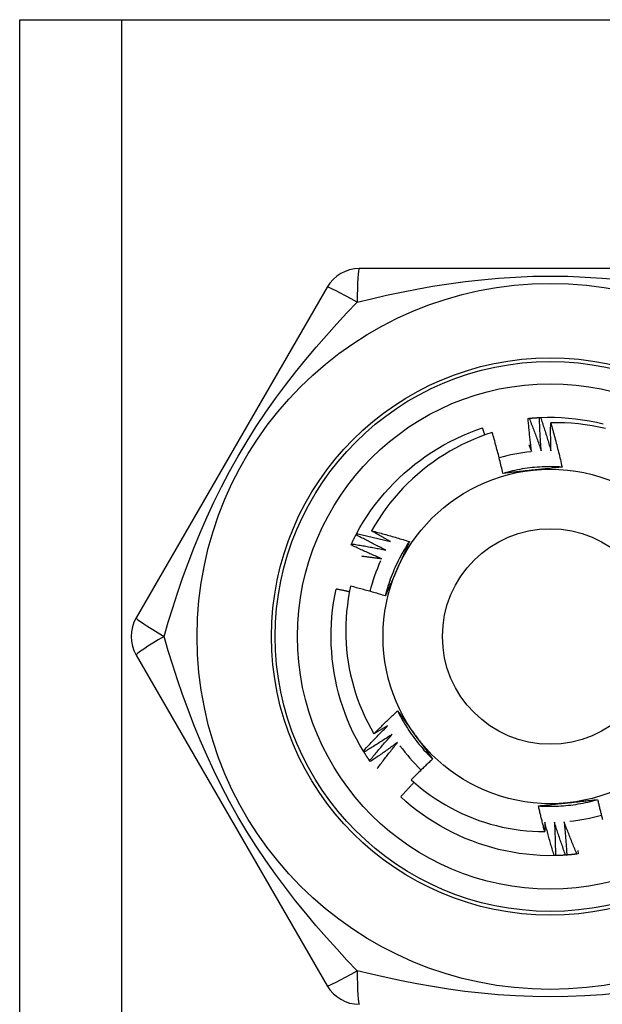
# Model space of a CAD drawing. Header units: inches. Extents: x 2 to 104, y 2 to 68.
# Tile 58 of 98: x 28.188 to 28.58, y 48.745 to 49.407. Entities that reach past the tile are written whole.
import ezdxf

# ---------------------------------------------------------------- set-up
doc = ezdxf.new("R2010")
doc.units = ezdxf.units.IN
doc.header["$LTSCALE"] = 6.250991
doc.header["$MEASUREMENT"] = 0
doc.layers.add('Visible Edges(ANSI)', color=7, linetype='Continuous', lineweight=25)
doc.layers.add('Visible Tangent Edges(ANSI)', color=7, linetype='Continuous', lineweight=25)

msp = doc.modelspace()

# ---------------------------------------------------------------- linework, layer by layer
at = {"layer": 'Visible Edges(ANSI)'}
for p, q in [((28.18799, 49.4069), (28.25633, 49.4069)), ((28.18799, 22.34672), (28.18799, 49.4069)), ((28.25633, 49.4069), (28.83286, 49.4069)), ((28.67296, 49.23952), (28.41623, 49.23952)), ((28.39459, 49.22703), (28.26623, 49.00469)), ((28.52968, 49.13883), (28.53044, 49.13891)), ((28.53731, 49.13941), (28.53807, 49.13945)), ((28.41405, 49.06063), (28.41441, 49.06131)), ((28.41067, 49.05376), (28.411, 49.05445)), ((28.26623, 48.97971), (28.39459, 48.75737)), ((28.41939, 48.91444), (28.41898, 48.91509)), ((28.42359, 48.90804), (28.42315, 48.90867)), ((28.54806, 48.84485), (28.54729, 48.84483)), ((28.5557, 48.84523), (28.55494, 48.84517)), ((28.56331, 48.846), (28.56255, 48.84591)), ((28.56306, 48.84825), (28.56331, 48.846))]:
    msp.add_line(p, q, dxfattribs=at)
at = {"layer": 'Visible Edges(ANSI)', "flags": 128}
for points in [[(28.53209, 49.11648), (28.53197, 49.11741), (28.53185, 49.11834), (28.53173, 49.11927), (28.53162, 49.1202), (28.5315, 49.12113), (28.53139, 49.12206), (28.53128, 49.12299), (28.53117, 49.12392), (28.53106, 49.12485), (28.53096, 49.12578), (28.53085, 49.12671), (28.53075, 49.12764), (28.53065, 49.12857), (28.53055, 49.1295), (28.53046, 49.13044), (28.53036, 49.13137), (28.53027, 49.1323), (28.53018, 49.13323), (28.53009, 49.13417), (28.53001, 49.1351), (28.52992, 49.13603), (28.52984, 49.13697), (28.52976, 49.1379), (28.52968, 49.13883)], [(28.53044, 49.13891), (28.53073, 49.13894), (28.53101, 49.13896), (28.5313, 49.13899), (28.53158, 49.13902), (28.53187, 49.13904), (28.53215, 49.13907), (28.53244, 49.13909), (28.53273, 49.13911), (28.53301, 49.13914), (28.5333, 49.13916), (28.53358, 49.13918), (28.53387, 49.1392), (28.53416, 49.13922), (28.53444, 49.13924), (28.53473, 49.13926), (28.53502, 49.13928), (28.5353, 49.1393), (28.53559, 49.13931), (28.53587, 49.13933), (28.53616, 49.13935), (28.53645, 49.13936), (28.53673, 49.13938), (28.53702, 49.13939), (28.53731, 49.1394)], [(28.53044, 49.13891), (28.5308, 49.138), (28.53115, 49.1371), (28.53151, 49.13619), (28.53186, 49.13528), (28.53221, 49.13437), (28.53256, 49.13346), (28.53291, 49.13255), (28.53326, 49.13164), (28.5336, 49.13073), (28.53394, 49.12982), (28.53429, 49.1289), (28.53462, 49.12799), (28.53496, 49.12707), (28.5353, 49.12616), (28.53563, 49.12524), (28.53596, 49.12433), (28.53629, 49.12341), (28.53662, 49.12249), (28.53695, 49.12157), (28.53727, 49.12065), (28.5376, 49.11973), (28.53792, 49.11881), (28.53824, 49.11789), (28.53856, 49.11696)], [(28.53856, 49.11696), (28.53848, 49.1179), (28.53841, 49.11883), (28.53834, 49.11977), (28.53828, 49.1207), (28.53821, 49.12163), (28.53815, 49.12257), (28.53808, 49.1235), (28.53802, 49.12444), (28.53797, 49.12537), (28.53791, 49.12631), (28.53785, 49.12724), (28.5378, 49.12818), (28.53775, 49.12911), (28.5377, 49.13005), (28.53765, 49.13098), (28.53761, 49.13192), (28.53756, 49.13286), (28.53752, 49.13379), (28.53748, 49.13473), (28.53744, 49.13566), (28.53741, 49.1366), (28.53737, 49.13754), (28.53734, 49.13847), (28.53731, 49.13941)], [(28.53807, 49.13945), (28.54279, 49.13958), (28.54751, 49.13955), (28.55223, 49.13937), (28.55693, 49.13903), (28.56162, 49.13855), (28.5663, 49.13791), (28.57095, 49.13713), (28.57558, 49.13619), (28.58017, 49.13511)], [(28.53807, 49.13945), (28.53838, 49.13852), (28.53869, 49.1376), (28.539, 49.13667), (28.53931, 49.13575), (28.53961, 49.13482), (28.53991, 49.1339), (28.54021, 49.13297), (28.54051, 49.13204), (28.54081, 49.13111), (28.5411, 49.13018), (28.54139, 49.12925), (28.54169, 49.12832), (28.54198, 49.12739), (28.54226, 49.12646), (28.54255, 49.12553), (28.54283, 49.1246), (28.54312, 49.12366), (28.5434, 49.12273), (28.54367, 49.12179), (28.54395, 49.12086), (28.54423, 49.11992), (28.5445, 49.11898), (28.54477, 49.11805), (28.54504, 49.11711)], [(28.54504, 49.11711), (28.54502, 49.11789), (28.545, 49.11867), (28.54498, 49.11945), (28.54497, 49.12023), (28.54495, 49.12101), (28.54494, 49.12179), (28.54492, 49.12257), (28.54491, 49.12336), (28.5449, 49.12414), (28.54489, 49.12492), (28.54488, 49.1257), (28.54488, 49.12648), (28.54487, 49.12726), (28.54487, 49.12804), (28.54487, 49.12882), (28.54486, 49.1296), (28.54486, 49.13039), (28.54487, 49.13117), (28.54487, 49.13195), (28.54487, 49.13273), (28.54488, 49.13351), (28.54488, 49.13429), (28.54489, 49.13507), (28.5449, 49.13586)], [(28.58176, 49.13203), (28.57723, 49.13302), (28.57267, 49.13387), (28.56808, 49.13457), (28.56347, 49.13513), (28.55885, 49.13553), (28.55421, 49.13579), (28.54956, 49.1359), (28.5449, 49.13586)], [(28.5449, 49.13586), (28.54525, 49.13463), (28.5456, 49.1334), (28.54595, 49.13216), (28.54629, 49.13093), (28.54663, 49.1297), (28.54697, 49.12846), (28.54731, 49.12723), (28.54764, 49.12599), (28.54797, 49.12476), (28.54829, 49.12352), (28.54861, 49.12228), (28.54893, 49.12104), (28.54925, 49.1198), (28.54956, 49.11856), (28.54987, 49.11732), (28.55018, 49.11608), (28.55048, 49.11483), (28.55078, 49.11359), (28.55107, 49.11234), (28.55137, 49.1111), (28.55166, 49.10985), (28.55195, 49.1086), (28.55223, 49.10735), (28.55251, 49.10611)], [(28.41441, 49.06131), (28.41669, 49.06544), (28.41911, 49.06949), (28.42166, 49.07346), (28.42433, 49.07734), (28.42713, 49.08114), (28.43005, 49.08484), (28.43309, 49.08845), (28.43624, 49.09197), (28.4395, 49.09538), (28.44287, 49.09869), (28.44634, 49.10189), (28.44991, 49.10498), (28.45357, 49.10796), (28.45732, 49.11082), (28.46116, 49.11356), (28.46509, 49.11618), (28.46909, 49.11868), (28.47317, 49.12105), (28.47733, 49.12328), (28.48155, 49.12538), (28.48584, 49.12735), (28.49019, 49.12917), (28.4946, 49.13085), (28.49907, 49.13238)], [(28.50562, 49.12931), (28.50138, 49.12791), (28.49718, 49.12637), (28.49303, 49.12469), (28.48893, 49.12289), (28.4849, 49.12096), (28.48093, 49.1189), (28.47704, 49.11672), (28.47321, 49.11443), (28.46946, 49.11201), (28.46579, 49.10948), (28.46221, 49.10683), (28.4587, 49.10407), (28.45528, 49.1012), (28.45196, 49.09822), (28.44872, 49.09513), (28.44558, 49.09194), (28.44255, 49.08865), (28.43963, 49.08527), (28.43682, 49.0818), (28.43412, 49.07825), (28.43154, 49.07461), (28.42908, 49.0709), (28.42673, 49.06711), (28.42451, 49.06324)], [(28.50067, 49.12765), (28.5006, 49.12785), (28.50053, 49.12805), (28.50047, 49.12825), (28.5004, 49.12844), (28.50034, 49.12864), (28.50027, 49.12884), (28.5002, 49.12904), (28.50014, 49.12923), (28.50007, 49.12943), (28.50001, 49.12963), (28.49994, 49.12982), (28.49987, 49.13002), (28.49981, 49.13022), (28.49974, 49.13042), (28.49967, 49.13061), (28.4996, 49.13081), (28.49954, 49.13101), (28.49947, 49.1312), (28.4994, 49.1314), (28.49934, 49.1316), (28.49927, 49.13179), (28.4992, 49.13199), (28.49913, 49.13219), (28.49907, 49.13238)], [(28.51277, 49.10185), (28.5125, 49.10301), (28.51223, 49.10416), (28.51196, 49.10531), (28.51169, 49.10646), (28.51141, 49.10761), (28.51113, 49.10876), (28.51085, 49.10991), (28.51057, 49.11106), (28.51028, 49.1122), (28.50999, 49.11335), (28.5097, 49.1145), (28.5094, 49.11564), (28.5091, 49.11678), (28.5088, 49.11793), (28.50849, 49.11907), (28.50818, 49.12021), (28.50787, 49.12135), (28.50756, 49.12249), (28.50724, 49.12363), (28.50692, 49.12477), (28.5066, 49.12591), (28.50628, 49.12704), (28.50595, 49.12818), (28.50562, 49.12931)], [(28.53027, 49.12094), (28.53035, 49.12076), (28.53042, 49.12057), (28.5305, 49.12039), (28.53058, 49.1202), (28.53065, 49.12001), (28.53073, 49.11983), (28.5308, 49.11964), (28.53088, 49.11946), (28.53096, 49.11927), (28.53103, 49.11909), (28.53111, 49.1189), (28.53118, 49.11872), (28.53126, 49.11853), (28.53134, 49.11834), (28.53141, 49.11816), (28.53149, 49.11797), (28.53156, 49.11779), (28.53164, 49.1176), (28.53171, 49.11741), (28.53179, 49.11723), (28.53187, 49.11704), (28.53194, 49.11686), (28.53202, 49.11667), (28.53209, 49.11648)], [(28.55251, 49.10611), (28.55084, 49.10621), (28.54917, 49.10628), (28.54749, 49.10634), (28.54582, 49.10636), (28.54414, 49.10637), (28.54247, 49.10635), (28.5408, 49.1063), (28.53912, 49.10623), (28.53745, 49.10614), (28.53578, 49.10602), (28.53411, 49.10588), (28.53245, 49.10572), (28.53078, 49.10553), (28.52912, 49.10531), (28.52747, 49.10508), (28.52581, 49.10481), (28.52417, 49.10453), (28.52252, 49.10422), (28.52088, 49.10388), (28.51925, 49.10352), (28.51762, 49.10314), (28.51599, 49.10274), (28.51438, 49.10231), (28.51276, 49.10185)], [(28.53284, 49.104), (28.532, 49.10391), (28.53116, 49.10382), (28.53032, 49.10374), (28.52947, 49.10365), (28.52863, 49.10356), (28.52779, 49.10347), (28.52695, 49.10338), (28.52612, 49.10329), (28.52528, 49.1032), (28.52444, 49.10312), (28.5236, 49.10303), (28.52277, 49.10294), (28.52193, 49.10285), (28.5211, 49.10276), (28.52026, 49.10267), (28.51943, 49.10258), (28.51859, 49.10249), (28.51776, 49.1024), (28.51693, 49.10231), (28.51609, 49.10222), (28.51526, 49.10213), (28.51443, 49.10204), (28.5136, 49.10195), (28.51277, 49.10185)], [(28.55251, 49.10611), (28.5517, 49.10602), (28.55088, 49.10593), (28.55007, 49.10584), (28.54925, 49.10575), (28.54844, 49.10566), (28.54762, 49.10557), (28.5468, 49.10548), (28.54599, 49.10539), (28.54517, 49.10531), (28.54435, 49.10522), (28.54354, 49.10513), (28.54272, 49.10504), (28.5419, 49.10496), (28.54108, 49.10487), (28.54026, 49.10478), (28.53944, 49.1047), (28.53862, 49.10461), (28.53779, 49.10452), (28.53697, 49.10444), (28.53615, 49.10435), (28.53532, 49.10426), (28.5345, 49.10418), (28.53367, 49.10409), (28.53284, 49.104)], [(28.42451, 49.06324), (28.42557, 49.06297), (28.42664, 49.06269), (28.4277, 49.06241), (28.42877, 49.06213), (28.42983, 49.06184), (28.43089, 49.06156), (28.43195, 49.06127), (28.43302, 49.06098), (28.43408, 49.06069), (28.43514, 49.06039), (28.43619, 49.06009), (28.43725, 49.05979), (28.43831, 49.05949), (28.43937, 49.05918), (28.44043, 49.05888), (28.44148, 49.05857), (28.44254, 49.05826), (28.44359, 49.05794), (28.44465, 49.05762), (28.4457, 49.05731), (28.44675, 49.05698), (28.44781, 49.05666), (28.44886, 49.05634), (28.44991, 49.05601)], [(28.43719, 49.05597), (28.43666, 49.05627), (28.43613, 49.05656), (28.43559, 49.05686), (28.43506, 49.05716), (28.43453, 49.05745), (28.434, 49.05775), (28.43347, 49.05805), (28.43294, 49.05835), (28.43241, 49.05865), (28.43188, 49.05895), (28.43135, 49.05925), (28.43082, 49.05956), (28.4303, 49.05986), (28.42977, 49.06016), (28.42924, 49.06047), (28.42871, 49.06077), (28.42819, 49.06108), (28.42766, 49.06139), (28.42713, 49.06169), (28.42661, 49.062), (28.42608, 49.06231), (28.42556, 49.06262), (28.42503, 49.06293), (28.42451, 49.06324)], [(28.411, 49.05445), (28.41112, 49.05471), (28.41124, 49.05497), (28.41136, 49.05523), (28.41149, 49.05549), (28.41161, 49.05575), (28.41173, 49.05601), (28.41186, 49.05627), (28.41198, 49.05653), (28.41211, 49.05679), (28.41223, 49.05704), (28.41236, 49.0573), (28.41249, 49.05756), (28.41262, 49.05781), (28.41274, 49.05807), (28.41287, 49.05833), (28.413, 49.05858), (28.41313, 49.05884), (28.41326, 49.0591), (28.41339, 49.05935), (28.41352, 49.05961), (28.41366, 49.05986), (28.41379, 49.06011), (28.41392, 49.06037), (28.41406, 49.06062)], [(28.43403, 49.05031), (28.43318, 49.05072), (28.43234, 49.05114), (28.4315, 49.05155), (28.43066, 49.05197), (28.42983, 49.05238), (28.42899, 49.0528), (28.42815, 49.05322), (28.42732, 49.05364), (28.42648, 49.05407), (28.42565, 49.05449), (28.42481, 49.05492), (28.42398, 49.05535), (28.42315, 49.05578), (28.42232, 49.05621), (28.42149, 49.05665), (28.42066, 49.05708), (28.41983, 49.05752), (28.419, 49.05796), (28.41817, 49.0584), (28.41735, 49.05884), (28.41652, 49.05929), (28.4157, 49.05973), (28.41487, 49.06018), (28.41405, 49.06063)], [(28.41441, 49.06131), (28.41536, 49.0611), (28.41631, 49.0609), (28.41727, 49.0607), (28.41822, 49.06049), (28.41917, 49.06028), (28.42012, 49.06007), (28.42107, 49.05986), (28.42203, 49.05965), (28.42298, 49.05943), (28.42393, 49.05921), (28.42488, 49.05899), (28.42583, 49.05877), (28.42678, 49.05855), (28.42772, 49.05832), (28.42867, 49.0581), (28.42962, 49.05787), (28.43057, 49.05764), (28.43152, 49.05741), (28.43246, 49.05717), (28.43341, 49.05694), (28.43436, 49.0567), (28.4353, 49.05646), (28.43625, 49.05622), (28.43719, 49.05597)], [(28.44991, 49.05601), (28.44898, 49.05461), (28.44808, 49.0532), (28.4472, 49.05178), (28.44634, 49.05034), (28.4455, 49.04889), (28.44468, 49.04743), (28.44388, 49.04596), (28.4431, 49.04448), (28.44235, 49.04298), (28.44161, 49.04148), (28.4409, 49.03996), (28.44021, 49.03844), (28.43955, 49.0369), (28.4389, 49.03536), (28.43828, 49.0338), (28.43768, 49.03224), (28.4371, 49.03067), (28.43655, 49.02909), (28.43602, 49.0275), (28.43551, 49.02591), (28.43503, 49.02431), (28.43457, 49.0227), (28.43413, 49.02108), (28.43372, 49.01946)], [(28.44991, 49.05601), (28.44958, 49.05526), (28.44925, 49.05451), (28.44892, 49.05376), (28.44859, 49.05301), (28.44826, 49.05226), (28.44793, 49.0515), (28.44759, 49.05075), (28.44726, 49.05), (28.44693, 49.04925), (28.4466, 49.0485), (28.44626, 49.04775), (28.44593, 49.047), (28.4456, 49.04624), (28.44526, 49.04549), (28.44493, 49.04474), (28.44459, 49.04398), (28.44426, 49.04323), (28.44392, 49.04247), (28.44358, 49.04172), (28.44325, 49.04096), (28.44291, 49.0402), (28.44257, 49.03944), (28.44224, 49.03868), (28.4419, 49.03792)], [(28.43116, 49.0445), (28.4303, 49.04486), (28.42944, 49.04523), (28.42858, 49.0456), (28.42772, 49.04597), (28.42686, 49.04634), (28.426, 49.04672), (28.42514, 49.0471), (28.42429, 49.04747), (28.42343, 49.04785), (28.42257, 49.04824), (28.42172, 49.04862), (28.42087, 49.04901), (28.42001, 49.04939), (28.41916, 49.04978), (28.41831, 49.05017), (28.41746, 49.05056), (28.41661, 49.05096), (28.41576, 49.05135), (28.41491, 49.05175), (28.41406, 49.05215), (28.41321, 49.05255), (28.41237, 49.05295), (28.41152, 49.05335), (28.41067, 49.05376)], [(28.411, 49.05445), (28.41196, 49.0543), (28.41292, 49.05415), (28.41388, 49.054), (28.41485, 49.05384), (28.41581, 49.05368), (28.41677, 49.05352), (28.41773, 49.05336), (28.41869, 49.05319), (28.41965, 49.05303), (28.42061, 49.05286), (28.42157, 49.05269), (28.42253, 49.05252), (28.42349, 49.05234), (28.42445, 49.05217), (28.42541, 49.05199), (28.42637, 49.05181), (28.42733, 49.05163), (28.42828, 49.05145), (28.42924, 49.05126), (28.4302, 49.05108), (28.43116, 49.05089), (28.43211, 49.0507), (28.43307, 49.05051), (28.43403, 49.05031)], [(28.41772, 49.04633), (28.41828, 49.04626), (28.41884, 49.04619), (28.4194, 49.04612), (28.41996, 49.04605), (28.42052, 49.04598), (28.42108, 49.04591), (28.42164, 49.04583), (28.4222, 49.04576), (28.42276, 49.04569), (28.42332, 49.04561), (28.42388, 49.04553), (28.42444, 49.04546), (28.425, 49.04538), (28.42556, 49.0453), (28.42612, 49.04523), (28.42668, 49.04515), (28.42724, 49.04507), (28.4278, 49.04499), (28.42836, 49.04491), (28.42892, 49.04483), (28.42948, 49.04474), (28.43004, 49.04466), (28.4306, 49.04458), (28.43116, 49.0445)], [(28.4419, 49.03792), (28.44155, 49.03715), (28.44121, 49.03637), (28.44086, 49.0356), (28.44052, 49.03483), (28.44017, 49.03406), (28.43983, 49.03328), (28.43949, 49.03251), (28.43915, 49.03174), (28.4388, 49.03097), (28.43846, 49.0302), (28.43812, 49.02943), (28.43778, 49.02866), (28.43744, 49.0279), (28.4371, 49.02713), (28.43676, 49.02636), (28.43642, 49.02559), (28.43608, 49.02483), (28.43574, 49.02406), (28.4354, 49.02329), (28.43506, 49.02253), (28.43473, 49.02176), (28.43439, 49.02099), (28.43405, 49.02023), (28.43372, 49.01946)], [(28.41898, 48.91509), (28.41658, 48.91915), (28.41432, 48.92329), (28.41219, 48.9275), (28.4102, 48.93178), (28.40835, 48.93612), (28.40664, 48.94052), (28.40507, 48.94497), (28.40364, 48.94947), (28.40236, 48.95401), (28.40122, 48.95859), (28.40022, 48.9632), (28.39936, 48.96784), (28.39866, 48.97251), (28.3981, 48.9772), (28.39768, 48.9819), (28.39741, 48.98661), (28.3973, 48.99133), (28.39733, 48.99604), (28.39751, 49.00076), (28.39784, 49.00546), (28.39833, 49.01016), (28.39896, 49.01483), (28.39975, 49.01948), (28.4007, 49.02411)], [(28.40962, 49.0222), (28.40925, 49.02229), (28.40888, 49.02237), (28.40851, 49.02245), (28.40813, 49.02253), (28.40776, 49.02262), (28.40739, 49.0227), (28.40702, 49.02278), (28.40665, 49.02286), (28.40628, 49.02294), (28.40591, 49.02302), (28.40554, 49.0231), (28.40516, 49.02318), (28.40479, 49.02326), (28.40442, 49.02334), (28.40405, 49.02341), (28.40368, 49.02349), (28.4033, 49.02357), (28.40293, 49.02365), (28.40256, 49.02373), (28.40219, 49.0238), (28.40182, 49.02388), (28.40144, 49.02396), (28.40107, 49.02403), (28.4007, 49.02411)], [(28.4104, 49.026), (28.40954, 49.02181), (28.40881, 49.01759), (28.40821, 49.01335), (28.40774, 49.0091), (28.40741, 49.00482), (28.40721, 49.00054), (28.40714, 48.99624), (28.4072, 48.99195), (28.4074, 48.98766), (28.40773, 48.98339), (28.4082, 48.97913), (28.4088, 48.97489), (28.40953, 48.97068), (28.41039, 48.96649), (28.41138, 48.96232), (28.4125, 48.95819), (28.41375, 48.9541), (28.41514, 48.95004), (28.41665, 48.94602), (28.41829, 48.94205), (28.42005, 48.93814), (28.42193, 48.93429), (28.42393, 48.9305), (28.42605, 48.92678)], [(28.43372, 49.01946), (28.43275, 49.01976), (28.43179, 49.02005), (28.43082, 49.02034), (28.42985, 49.02064), (28.42889, 49.02092), (28.42792, 49.02121), (28.42695, 49.02149), (28.42598, 49.02177), (28.42501, 49.02205), (28.42404, 49.02233), (28.42307, 49.02261), (28.4221, 49.02288), (28.42113, 49.02315), (28.42016, 49.02342), (28.41918, 49.02369), (28.41821, 49.02395), (28.41724, 49.02422), (28.41626, 49.02448), (28.41529, 49.02474), (28.41431, 49.02499), (28.41334, 49.02525), (28.41236, 49.0255), (28.41138, 49.02575), (28.4104, 49.026)], [(28.42605, 48.92678), (28.4267, 48.92743), (28.42735, 48.92809), (28.42801, 48.92873), (28.42866, 48.92938), (28.42931, 48.93003), (28.42997, 48.93068), (28.43063, 48.93132), (28.43129, 48.93197), (28.43195, 48.93261), (28.43261, 48.93325), (28.43327, 48.93389), (28.43394, 48.93453), (28.4346, 48.93517), (28.43527, 48.9358), (28.43593, 48.93644), (28.4366, 48.93707), (28.43727, 48.93771), (28.43794, 48.93834), (28.43861, 48.93897), (28.43929, 48.9396), (28.43996, 48.94022), (28.44064, 48.94085), (28.44131, 48.94148), (28.44199, 48.9421)], [(28.44199, 48.9421), (28.44248, 48.94144), (28.44296, 48.94078), (28.44345, 48.94012), (28.44393, 48.93946), (28.44442, 48.9388), (28.4449, 48.93813), (28.44539, 48.93747), (28.44587, 48.93681), (28.44635, 48.93615), (28.44684, 48.93548), (28.44732, 48.93482), (28.44781, 48.93415), (28.44829, 48.93349), (28.44878, 48.93282), (28.44926, 48.93215), (28.44975, 48.93149), (28.45024, 48.93082), (28.45072, 48.93015), (28.45121, 48.92948), (28.4517, 48.92881), (28.45218, 48.92814), (28.45267, 48.92747), (28.45316, 48.9268), (28.45365, 48.92612)], [(28.44199, 48.9421), (28.44274, 48.9406), (28.44351, 48.93912), (28.4443, 48.93764), (28.44511, 48.93618), (28.44595, 48.93473), (28.4468, 48.93329), (28.44768, 48.93186), (28.44857, 48.93044), (28.44949, 48.92904), (28.45043, 48.92766), (28.45138, 48.92628), (28.45236, 48.92492), (28.45336, 48.92358), (28.45437, 48.92225), (28.45541, 48.92093), (28.45646, 48.91963), (28.45753, 48.91834), (28.45862, 48.91707), (28.45973, 48.91582), (28.46086, 48.91458), (28.46201, 48.91336), (28.46317, 48.91216), (28.46435, 48.91098), (28.46555, 48.90981)], [(28.41898, 48.91509), (28.41964, 48.91581), (28.4203, 48.91653), (28.42096, 48.91725), (28.42162, 48.91796), (28.42228, 48.91868), (28.42295, 48.91939), (28.42361, 48.9201), (28.42428, 48.92081), (28.42495, 48.92152), (28.42562, 48.92223), (28.42629, 48.92294), (28.42696, 48.92364), (28.42763, 48.92435), (28.42831, 48.92505), (28.42899, 48.92575), (28.42966, 48.92646), (28.43034, 48.92716), (28.43102, 48.92785), (28.43171, 48.92855), (28.43239, 48.92925), (28.43308, 48.92994), (28.43376, 48.93063), (28.43445, 48.93133), (28.43514, 48.93202)], [(28.43514, 48.93202), (28.43476, 48.93179), (28.43439, 48.93157), (28.43401, 48.93135), (28.43363, 48.93113), (28.43326, 48.93091), (28.43288, 48.93069), (28.4325, 48.93047), (28.43212, 48.93025), (28.43174, 48.93003), (28.43137, 48.92981), (28.43099, 48.92959), (28.43061, 48.92937), (28.43023, 48.92916), (28.42985, 48.92894), (28.42947, 48.92872), (28.42909, 48.92851), (28.42871, 48.92829), (28.42833, 48.92807), (28.42795, 48.92786), (28.42757, 48.92764), (28.42719, 48.92743), (28.42681, 48.92721), (28.42643, 48.927), (28.42605, 48.92678)], [(28.43841, 48.92642), (28.43763, 48.9259), (28.43685, 48.92539), (28.43606, 48.92487), (28.43528, 48.92436), (28.4345, 48.92385), (28.43371, 48.92334), (28.43292, 48.92283), (28.43213, 48.92233), (28.43134, 48.92182), (28.43055, 48.92132), (28.42976, 48.92082), (28.42897, 48.92032), (28.42818, 48.91982), (28.42738, 48.91932), (28.42659, 48.91883), (28.42579, 48.91833), (28.42499, 48.91784), (28.4242, 48.91735), (28.4234, 48.91686), (28.4226, 48.91637), (28.4218, 48.91589), (28.42099, 48.9154), (28.42019, 48.91492), (28.41939, 48.91444)], [(28.42315, 48.90867), (28.42377, 48.90943), (28.42439, 48.91018), (28.42501, 48.91093), (28.42564, 48.91168), (28.42626, 48.91243), (28.42689, 48.91317), (28.42752, 48.91392), (28.42815, 48.91466), (28.42878, 48.91541), (28.42941, 48.91615), (28.43004, 48.91689), (28.43068, 48.91763), (28.43131, 48.91837), (28.43195, 48.91911), (28.43259, 48.91984), (28.43323, 48.92058), (28.43387, 48.92131), (28.43452, 48.92205), (28.43516, 48.92278), (28.43581, 48.92351), (28.43646, 48.92424), (28.43711, 48.92496), (28.43776, 48.92569), (28.43841, 48.92642)], [(28.45365, 48.92612), (28.45415, 48.92544), (28.45464, 48.92475), (28.45514, 48.92407), (28.45564, 48.92338), (28.45614, 48.9227), (28.45663, 48.92201), (28.45713, 48.92133), (28.45763, 48.92065), (28.45812, 48.91997), (28.45862, 48.91929), (28.45911, 48.91861), (28.45961, 48.91793), (28.4601, 48.91725), (28.4606, 48.91657), (28.46109, 48.91589), (28.46159, 48.91521), (28.46208, 48.91454), (28.46258, 48.91386), (28.46307, 48.91318), (28.46357, 48.91251), (28.46406, 48.91183), (28.46456, 48.91116), (28.46505, 48.91048), (28.46555, 48.90981)], [(28.44197, 48.92099), (28.44121, 48.92044), (28.44046, 48.91988), (28.43971, 48.91933), (28.43895, 48.91878), (28.43819, 48.91823), (28.43743, 48.91768), (28.43667, 48.91713), (28.43591, 48.91658), (28.43515, 48.91604), (28.43439, 48.9155), (28.43362, 48.91495), (28.43286, 48.91441), (28.43209, 48.91387), (28.43132, 48.91334), (28.43056, 48.9128), (28.42979, 48.91227), (28.42902, 48.91173), (28.42824, 48.9112), (28.42747, 48.91067), (28.4267, 48.91014), (28.42592, 48.90962), (28.42515, 48.90909), (28.42437, 48.90857), (28.42359, 48.90804)], [(28.42831, 48.90337), (28.42886, 48.90412), (28.42942, 48.90486), (28.42997, 48.9056), (28.43053, 48.90635), (28.43109, 48.90709), (28.43165, 48.90783), (28.43221, 48.90857), (28.43277, 48.90931), (28.43334, 48.91005), (28.4339, 48.91078), (28.43447, 48.91152), (28.43504, 48.91225), (28.43561, 48.91299), (28.43618, 48.91372), (28.43675, 48.91445), (28.43733, 48.91518), (28.4379, 48.91591), (28.43848, 48.91664), (28.43906, 48.91737), (28.43964, 48.9181), (28.44022, 48.91882), (28.4408, 48.91955), (28.44138, 48.92027), (28.44197, 48.92099)], [(28.42315, 48.90867), (28.42299, 48.90891), (28.42283, 48.90915), (28.42267, 48.90939), (28.42251, 48.90962), (28.42235, 48.90986), (28.42219, 48.9101), (28.42203, 48.91034), (28.42187, 48.91058), (28.42171, 48.91082), (28.42155, 48.91106), (28.42139, 48.9113), (28.42124, 48.91154), (28.42108, 48.91178), (28.42093, 48.91202), (28.42077, 48.91226), (28.42061, 48.9125), (28.42046, 48.91274), (28.42031, 48.91298), (28.42015, 48.91322), (28.42, 48.91347), (28.41985, 48.91371), (28.41969, 48.91395), (28.41954, 48.9142), (28.41939, 48.91444)], [(28.46555, 48.90981), (28.46493, 48.90924), (28.46432, 48.90867), (28.46371, 48.9081), (28.4631, 48.90753), (28.4625, 48.90695), (28.46189, 48.90638), (28.46128, 48.9058), (28.46068, 48.90523), (28.46007, 48.90465), (28.45947, 48.90407), (28.45887, 48.90349), (28.45827, 48.90291), (28.45767, 48.90233), (28.45707, 48.90174), (28.45647, 48.90116), (28.45588, 48.90058), (28.45528, 48.89999), (28.45469, 48.8994), (28.45409, 48.89881), (28.4535, 48.89823), (28.45291, 48.89764), (28.45232, 48.89704), (28.45173, 48.89645), (28.45114, 48.89586)], [(28.45308, 48.89413), (28.4527, 48.89373), (28.45232, 48.89332), (28.45194, 48.89292), (28.45156, 48.89252), (28.45118, 48.89212), (28.4508, 48.89172), (28.45043, 48.89132), (28.45005, 48.89091), (28.44967, 48.89051), (28.4493, 48.89011), (28.44892, 48.8897), (28.44854, 48.8893), (28.44817, 48.88889), (28.4478, 48.88848), (28.44742, 48.88808), (28.44705, 48.88767), (28.44668, 48.88726), (28.4463, 48.88686), (28.44593, 48.88645), (28.44556, 48.88604), (28.44519, 48.88563), (28.44482, 48.88522), (28.44445, 48.88481), (28.44408, 48.8844)], [(28.45114, 48.89586), (28.45422, 48.89313), (28.45737, 48.89051), (28.4606, 48.88798), (28.46391, 48.88555), (28.46729, 48.88323), (28.47073, 48.88101), (28.47425, 48.8789), (28.47783, 48.87689), (28.48147, 48.875), (28.48517, 48.87322), (28.48893, 48.87155), (28.49274, 48.86999), (28.4966, 48.86856), (28.50049, 48.86725), (28.50441, 48.86606), (28.50837, 48.865), (28.51236, 48.86406), (28.51638, 48.86324), (28.52042, 48.86255), (28.52448, 48.86198), (28.52856, 48.86154), (28.53265, 48.86123), (28.53676, 48.86104), (28.54087, 48.86098)], [(28.54729, 48.84483), (28.54257, 48.84482), (28.53786, 48.84497), (28.53315, 48.84528), (28.52845, 48.84573), (28.52377, 48.84634), (28.51912, 48.8471), (28.51449, 48.84801), (28.50989, 48.84906), (28.50532, 48.85026), (28.5008, 48.8516), (28.49632, 48.85308), (28.49188, 48.8547), (28.4875, 48.85646), (28.48318, 48.85835), (28.47892, 48.86038), (28.47472, 48.86254), (28.4706, 48.86483), (28.46655, 48.86726), (28.46258, 48.8698), (28.45869, 48.87248), (28.45489, 48.87528), (28.45119, 48.8782), (28.44758, 48.88124), (28.44408, 48.8844)], [(28.53668, 48.87829), (28.53835, 48.87819), (28.54002, 48.87812), (28.5417, 48.87806), (28.54337, 48.87804), (28.54505, 48.87803), (28.54672, 48.87805), (28.54839, 48.8781), (28.55007, 48.87817), (28.55174, 48.87826), (28.55341, 48.87838), (28.55508, 48.87852), (28.55674, 48.87868), (28.55841, 48.87887), (28.56007, 48.87909), (28.56172, 48.87932), (28.56338, 48.87959), (28.56503, 48.87987), (28.56667, 48.88018), (28.56831, 48.88052), (28.56995, 48.88087), (28.57157, 48.88126), (28.5732, 48.88166), (28.57482, 48.88209), (28.57643, 48.88255)], [(28.53668, 48.87829), (28.5375, 48.87838), (28.53831, 48.87847), (28.53912, 48.87856), (28.53994, 48.87865), (28.54075, 48.87874), (28.54157, 48.87883), (28.54239, 48.87892), (28.5432, 48.87901), (28.54402, 48.87909), (28.54484, 48.87918), (28.54565, 48.87927), (28.54647, 48.87936), (28.54729, 48.87944), (28.54811, 48.87953), (28.54893, 48.87962), (28.54975, 48.8797), (28.55057, 48.87979), (28.5514, 48.87988), (28.55222, 48.87996), (28.55304, 48.88005), (28.55387, 48.88014), (28.55469, 48.88022), (28.55552, 48.88031), (28.55635, 48.8804)], [(28.54087, 48.86098), (28.54069, 48.8617), (28.5405, 48.86242), (28.54031, 48.86314), (28.54013, 48.86386), (28.53995, 48.86458), (28.53977, 48.8653), (28.53959, 48.86602), (28.53941, 48.86674), (28.53923, 48.86746), (28.53905, 48.86818), (28.53887, 48.8689), (28.5387, 48.86962), (28.53853, 48.87034), (28.53835, 48.87106), (28.53818, 48.87178), (28.53801, 48.87251), (28.53784, 48.87323), (28.53767, 48.87395), (28.5375, 48.87467), (28.53734, 48.8754), (28.53717, 48.87612), (28.53701, 48.87685), (28.53684, 48.87757), (28.53668, 48.87829)], [(28.55635, 48.8804), (28.55719, 48.88049), (28.55803, 48.88058), (28.55888, 48.88066), (28.55972, 48.88075), (28.56056, 48.88084), (28.5614, 48.88093), (28.56224, 48.88102), (28.56308, 48.88111), (28.56391, 48.8812), (28.56475, 48.88128), (28.56559, 48.88137), (28.56642, 48.88146), (28.56726, 48.88155), (28.5681, 48.88164), (28.56893, 48.88173), (28.56976, 48.88182), (28.5706, 48.88191), (28.57143, 48.882), (28.57227, 48.88209), (28.5731, 48.88218), (28.57393, 48.88227), (28.57476, 48.88236), (28.57559, 48.88245), (28.57642, 48.88255)], [(28.57642, 48.88255), (28.57657, 48.8819), (28.57672, 48.88126), (28.57687, 48.88061), (28.57702, 48.87997), (28.57717, 48.87932), (28.57733, 48.87868), (28.57748, 48.87803), (28.57763, 48.87739), (28.57779, 48.87675), (28.57794, 48.8761), (28.5781, 48.87546), (28.57826, 48.87482), (28.57842, 48.87417), (28.57858, 48.87353), (28.57874, 48.87289), (28.5789, 48.87225), (28.57906, 48.87161), (28.57922, 48.87096), (28.57939, 48.87032), (28.57955, 48.86968), (28.57972, 48.86904)], [(28.54091, 48.86734), (28.54091, 48.86708), (28.54091, 48.86681), (28.54091, 48.86655), (28.54091, 48.86628), (28.54091, 48.86602), (28.54091, 48.86575), (28.54091, 48.86549), (28.5409, 48.86522), (28.5409, 48.86496), (28.5409, 48.86469), (28.5409, 48.86443), (28.5409, 48.86416), (28.5409, 48.8639), (28.5409, 48.86363), (28.5409, 48.86337), (28.54089, 48.8631), (28.54089, 48.86284), (28.54089, 48.86257), (28.54089, 48.86231), (28.54088, 48.86204), (28.54088, 48.86178), (28.54088, 48.86151), (28.54088, 48.86125), (28.54087, 48.86098)], [(28.54729, 48.84483), (28.54701, 48.84576), (28.54672, 48.8467), (28.54644, 48.84763), (28.54616, 48.84856), (28.54588, 48.84949), (28.5456, 48.85043), (28.54532, 48.85136), (28.54505, 48.8523), (28.54478, 48.85324), (28.54451, 48.85417), (28.54424, 48.85511), (28.54397, 48.85605), (28.5437, 48.85699), (28.54344, 48.85792), (28.54318, 48.85886), (28.54292, 48.8598), (28.54266, 48.86074), (28.54241, 48.86169), (28.54215, 48.86263), (28.5419, 48.86357), (28.54165, 48.86451), (28.5414, 48.86546), (28.54115, 48.8664), (28.54091, 48.86734)], [(28.54739, 48.86732), (28.54744, 48.86639), (28.54749, 48.86545), (28.54753, 48.86451), (28.54758, 48.86358), (28.54762, 48.86264), (28.54766, 48.86171), (28.5477, 48.86077), (28.54773, 48.85984), (28.54777, 48.8589), (28.5478, 48.85796), (28.54783, 48.85703), (28.54786, 48.85609), (28.54788, 48.85516), (28.54791, 48.85422), (28.54793, 48.85328), (28.54795, 48.85235), (28.54797, 48.85141), (28.54799, 48.85047), (28.54801, 48.84953), (28.54802, 48.8486), (28.54803, 48.84766), (28.54804, 48.84672), (28.54805, 48.84579), (28.54806, 48.84485)], [(28.55494, 48.84517), (28.5546, 48.84609), (28.55427, 48.847), (28.55394, 48.84792), (28.55361, 48.84884), (28.55328, 48.84975), (28.55296, 48.85067), (28.55263, 48.85159), (28.55231, 48.85251), (28.55199, 48.85343), (28.55167, 48.85435), (28.55135, 48.85528), (28.55104, 48.8562), (28.55072, 48.85712), (28.55041, 48.85805), (28.5501, 48.85897), (28.54979, 48.85989), (28.54949, 48.86082), (28.54918, 48.86175), (28.54888, 48.86267), (28.54858, 48.8636), (28.54828, 48.86453), (28.54798, 48.86546), (28.54769, 48.86639), (28.54739, 48.86732)], [(28.55387, 48.86763), (28.55397, 48.8667), (28.55406, 48.86577), (28.55416, 48.86484), (28.55425, 48.86391), (28.55434, 48.86298), (28.55443, 48.86204), (28.55451, 48.86111), (28.5546, 48.86018), (28.55468, 48.85924), (28.55476, 48.85831), (28.55484, 48.85738), (28.55492, 48.85644), (28.55499, 48.85551), (28.55507, 48.85458), (28.55514, 48.85364), (28.55521, 48.85271), (28.55528, 48.85177), (28.55534, 48.85084), (28.55541, 48.8499), (28.55547, 48.84897), (28.55553, 48.84803), (28.55559, 48.8471), (28.55565, 48.84616), (28.5557, 48.84523)], [(28.56255, 48.84591), (28.56217, 48.8468), (28.56179, 48.8477), (28.56141, 48.8486), (28.56104, 48.8495), (28.56066, 48.8504), (28.56029, 48.8513), (28.55992, 48.8522), (28.55955, 48.8531), (28.55918, 48.854), (28.55882, 48.85491), (28.55845, 48.85581), (28.55809, 48.85672), (28.55773, 48.85762), (28.55737, 48.85853), (28.55701, 48.85944), (28.55665, 48.86034), (28.5563, 48.86125), (28.55595, 48.86216), (28.5556, 48.86307), (28.55525, 48.86398), (28.5549, 48.86489), (28.55456, 48.86581), (28.55421, 48.86672), (28.55387, 48.86763)], [(28.55494, 48.84517), (28.55465, 48.84515), (28.55436, 48.84513), (28.55408, 48.84511), (28.55379, 48.8451), (28.55351, 48.84508), (28.55322, 48.84506), (28.55293, 48.84504), (28.55265, 48.84503), (28.55236, 48.84501), (28.55207, 48.845), (28.55179, 48.84498), (28.5515, 48.84497), (28.55121, 48.84496), (28.55093, 48.84495), (28.55064, 48.84493), (28.55035, 48.84492), (28.55007, 48.84491), (28.54978, 48.8449), (28.54949, 48.84489), (28.54921, 48.84488), (28.54892, 48.84488), (28.54863, 48.84487), (28.54835, 48.84486), (28.54806, 48.84486)], [(28.56255, 48.84591), (28.56227, 48.84587), (28.56198, 48.84584), (28.5617, 48.8458), (28.56141, 48.84577), (28.56113, 48.84574), (28.56084, 48.84571), (28.56056, 48.84568), (28.56027, 48.84564), (28.55999, 48.84561), (28.5597, 48.84559), (28.55942, 48.84556), (28.55913, 48.84553), (28.55885, 48.8455), (28.55856, 48.84547), (28.55828, 48.84545), (28.55799, 48.84542), (28.5577, 48.8454), (28.55742, 48.84537), (28.55713, 48.84535), (28.55685, 48.84532), (28.55656, 48.8453), (28.55627, 48.84528), (28.55599, 48.84526), (28.5557, 48.84523)]]:
    msp.add_lwpolyline(points, dxfattribs=at)
at = {"layer": 'Visible Edges(ANSI)'}
for radius in [0.23733, 0.16988, 0.11242]:
    msp.add_circle((28.5446, 48.9922), radius, dxfattribs=at)
for centre, radius, start, end in [((28.41623, 49.21454), 0.02498, 90, 150), ((28.5446, 48.9922), 0.12491, 96.0181, 105.9569), ((28.5446, 48.9922), 0.12491, 156.0181, 165.9569), ((28.28786, 48.9922), 0.02498, 150, 210), ((28.5446, 48.9922), 0.12491, 216.0181, 225.9569), ((28.5446, 48.9922), 0.12491, 276.0181, 285.9569), ((28.41623, 48.76986), 0.02498, 210, 270)]:
    msp.add_arc(centre, radius, start, end, dxfattribs=at)
at = {"layer": 'Visible Tangent Edges(ANSI)'}
msp.add_line((28.25633, 49.4069), (28.25633, 22.34672), dxfattribs=at)
at = {"layer": 'Visible Tangent Edges(ANSI)', "flags": 128}
for points in [[(28.41484, 49.21695), (28.42451, 49.2193), (28.43442, 49.22157), (28.44458, 49.22373), (28.45496, 49.22575), (28.46555, 49.22762), (28.47634, 49.22931), (28.48732, 49.23081), (28.49848, 49.23208), (28.5098, 49.23311), (28.52127, 49.23388), (28.53289, 49.23435), (28.54463, 49.23452), (28.55641, 49.23436), (28.56805, 49.23389), (28.57953, 49.23313), (28.59085, 49.2321)], [(28.28508, 48.9922), (28.28787, 49.00175), (28.29087, 49.01148), (28.29408, 49.02136), (28.29752, 49.03136), (28.3012, 49.04148), (28.30514, 49.05168), (28.30934, 49.06194), (28.31381, 49.07224), (28.31858, 49.08256), (28.32365, 49.09288), (28.32904, 49.10317), (28.33476, 49.11341), (28.34079, 49.12351), (28.34701, 49.13335), (28.35341, 49.14291), (28.35995, 49.15219), (28.36663, 49.1612), (28.3734, 49.16994), (28.38025, 49.17842), (28.38716, 49.18664), (28.3941, 49.1946), (28.40104, 49.2023), (28.40796, 49.20975), (28.41484, 49.21695)], [(28.41484, 48.76745), (28.40796, 48.77465), (28.40104, 48.78211), (28.39409, 48.78983), (28.38714, 48.79781), (28.38022, 48.80606), (28.37336, 48.81456), (28.36657, 48.82333), (28.35989, 48.83236), (28.35333, 48.84165), (28.34694, 48.8512), (28.34072, 48.86101), (28.33471, 48.87108), (28.32897, 48.88135), (28.32356, 48.89166), (28.31849, 48.90198), (28.31372, 48.91229), (28.30925, 48.92257), (28.30507, 48.93281), (28.30115, 48.94299), (28.29749, 48.95308), (28.29406, 48.96306), (28.29086, 48.97292), (28.28787, 48.98264), (28.28508, 48.9922)], [(28.59071, 48.75232), (28.57939, 48.75129), (28.56792, 48.75052), (28.5563, 48.75004), (28.54456, 48.74988), (28.53278, 48.75004), (28.52114, 48.75051), (28.50966, 48.75127), (28.49834, 48.7523), (28.4872, 48.75357), (28.47624, 48.75507), (28.46547, 48.75677), (28.45491, 48.75864), (28.44455, 48.76066), (28.43441, 48.76282), (28.42451, 48.76509), (28.41484, 48.76745)]]:
    msp.add_lwpolyline(points, dxfattribs=at)
at = {"layer": 'Visible Tangent Edges(ANSI)'}
for radius in [0.18736, 0.18486, 0.07245]:
    msp.add_circle((28.5446, 48.9922), radius, dxfattribs=at)
for centre, major_axis, start_param, end_param in [((28.41623, 49.21454), (0, 0.02498), 0, 1.474012), ((28.41623, 49.21454), (-0.02163, 0.01249), 4.809173, 6.283185), ((28.28786, 48.9922), (-0.02163, 0.01249), 0, 1.474012), ((28.28786, 48.9922), (-0.02163, -0.01249), 4.809173, 6.283185), ((28.41623, 48.76986), (-0.02163, -0.01249), 0, 1.474012), ((28.41623, 48.76986), (0, -0.02498), 4.809173, 6.283185)]:
    msp.add_ellipse(centre, major_axis=major_axis, ratio=0.056054, start_param=start_param, end_param=end_param, dxfattribs=at)

doc.saveas('drawing.dxf')
